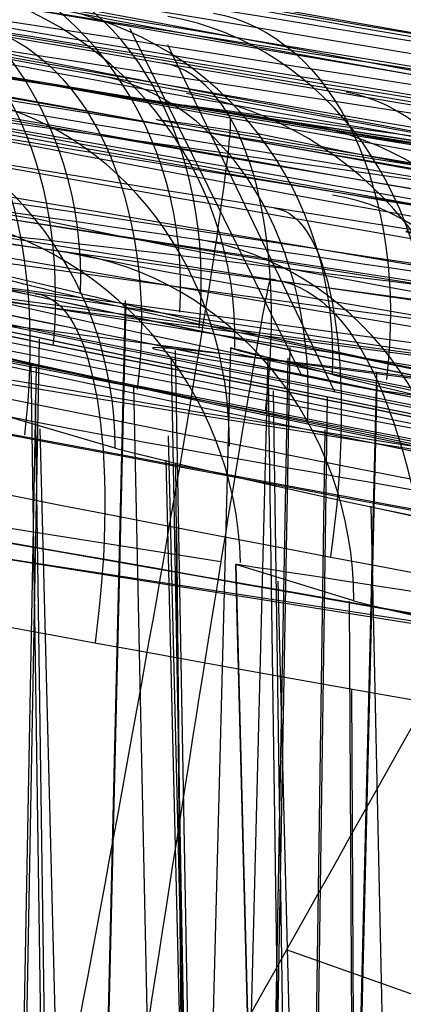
# Model space of a CAD drawing. Extents: x -64 to 57, y 4 to 161.
# Tile 221 of 256: x -3.483 to -3.324, y 156.356 to 156.763. Entities that reach past the tile are written whole.
import ezdxf

# ---------------------------------------------------------------- set-up
doc = ezdxf.new("R2010")
doc.units = 0
doc.layers.add('DEFAULT', color=7, linetype='CONTINUOUS')

msp = doc.modelspace()

# ---------------------------------------------------------------- linework, layer by layer
at = {"layer": 'DEFAULT', "color": 254}
for p, q in [((-4.510758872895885, 156.9657676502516, 48.65100754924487), (-3.120946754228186, 156.7048483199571, 48.65355860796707)), ((-4.510758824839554, 156.9657678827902, 48.65100754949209), (-3.120946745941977, 156.7048483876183, 48.65355860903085)), ((-3.366200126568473, 156.6157004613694, 48.95340301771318), (-3.437371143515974, 156.7595107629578, 48.83953023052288)), ((-3.35262327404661, 156.609101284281, 50.35670484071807), (-3.421758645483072, 156.7528582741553, 50.47310602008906)), ((-2.343954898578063, 156.5635342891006, 39.06276402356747), (-3.490460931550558, 156.7393385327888, 39.06276402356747)), ((-3.490460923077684, 156.7393385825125, 40.15438842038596), (-2.343954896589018, 156.5635342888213, 40.15463069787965)), ((-2.834230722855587, 156.6351390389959, 37.97129582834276), (-3.490460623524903, 156.7393403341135, 37.97089734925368)), ((-3.379241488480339, 156.6558392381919, 37.11835405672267), (-3.818084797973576, 156.7248609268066, 37.1115001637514)), ((-3.39629745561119, 156.7237351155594, 41.21092835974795), (-2.864689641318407, 156.638054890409, 41.2052108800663)), ((-3.499871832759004, 156.6827797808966, 40.29455667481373), (-2.351958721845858, 156.5067550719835, 40.29480303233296)), ((-3.499774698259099, 156.6827717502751, 37.83073778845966), (-2.842762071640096, 156.578448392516, 37.83113530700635)), ((-3.457949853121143, 156.6500619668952, 49.88416706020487), (-3.499612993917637, 156.6598068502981, 49.63162218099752)), ((-3.37924148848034, 156.6558392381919, 37.11835405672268), (-2.353388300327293, 156.5071378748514, 36.86529374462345)), ((-3.439360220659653, 156.6471386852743, 49.32910533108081), (-3.48182295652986, 154.891017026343, 49.31145321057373)), ((-3.439085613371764, 156.6458182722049, 49.93416908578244), (-3.48150183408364, 154.8909480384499, 49.95184768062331)), ((-3.475012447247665, 156.6311845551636, 44.18989747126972), (-3.507059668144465, 154.8946496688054, 44.22215809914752)), ((-3.39583291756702, 156.6275705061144, 52.63160591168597), (-3.441463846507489, 154.8851394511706, 52.63162353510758)), ((-3.395836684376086, 156.6275706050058, 52.63160591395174), (-3.406242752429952, 156.2301788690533, 52.6316099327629)), ((-3.371290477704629, 156.6276669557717, 47.18977967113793), (-3.403556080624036, 154.8796832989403, 47.22224593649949)), ((-3.353720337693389, 156.6164518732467, 52.88551718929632), (-3.39583291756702, 156.6275705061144, 52.63160591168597)), ((-3.380438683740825, 156.6229738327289, 52.78634582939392), (-3.425114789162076, 154.8827834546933, 52.79531983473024)), ((-3.397411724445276, 155.3860541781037, 50.27250281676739), (-3.420259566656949, 156.6233166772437, 50.2957337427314)), ((-3.395795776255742, 155.3863571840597, 49.02418534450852), (-3.418638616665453, 156.6265088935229, 49.00144464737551)), ((-3.37223508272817, 156.6232148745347, 46.07373667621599), (-3.40447004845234, 154.8798145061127, 46.04140925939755)), ((-3.47623609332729, 156.6196033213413, 43.0738500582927), (-3.508134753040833, 154.8948062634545, 43.04187524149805)), ((-3.463267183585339, 155.5874869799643, 44.38584975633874), (-3.478249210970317, 156.6207909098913, 44.40860979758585)), ((-3.365321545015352, 155.5867556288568, 47.38598836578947), (-3.380242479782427, 156.6154214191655, 47.40864213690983)), ((-3.335581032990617, 156.6171409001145, 52.32912292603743), (-3.377682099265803, 154.8760157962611, 52.31162381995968)), ((-3.409231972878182, 155.3853155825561, 53.13939603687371), (-3.435886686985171, 156.6120090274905, 53.15756029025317)), ((-3.335368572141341, 156.6121582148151, 52.93404744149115), (-3.377337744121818, 154.875932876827, 52.95152954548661)), ((-3.846941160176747, 156.6096151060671, 37.40372207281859), (-3.399844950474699, 156.5392131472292, 37.40996107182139)), ((-3.3558831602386, 156.6069463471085, 44.28719757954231), (-3.380959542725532, 154.876461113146, 44.32494099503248)), ((-3.363279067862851, 155.5870973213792, 45.91045357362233), (-3.378050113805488, 156.6098260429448, 45.88838505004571)), ((-2.326886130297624, 156.4641118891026, 37.04135486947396), (-3.333389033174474, 156.6097648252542, 37.28929603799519)), ((-3.461741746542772, 155.5878275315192, 42.91034600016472), (-3.476452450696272, 156.6059252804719, 42.88838174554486)), ((-3.443512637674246, 156.5860707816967, 55.94346411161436), (-3.49210731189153, 156.6002656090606, 55.64840011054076)), ((-3.412919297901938, 156.6016526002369, 40.92715812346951), (-2.885559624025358, 156.5171378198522, 40.92139935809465)), ((-3.44865206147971, 155.5846890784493, 55.82244778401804), (-3.474542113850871, 156.5940239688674, 55.82784554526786)), ((-3.397198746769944, 155.5848322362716, 55.30766402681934), (-3.421479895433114, 156.5911078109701, 55.29775207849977)), ((-3.356885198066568, 156.5936675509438, 42.97600172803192), (-3.381823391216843, 154.8765374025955, 42.93858642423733)), ((-3.398436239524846, 155.5846663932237, 55.98891942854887), (-3.422510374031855, 156.5810580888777, 55.99914245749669)), ((-3.401451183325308, 154.8662199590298, 41.4505481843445), (-3.418538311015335, 156.5795954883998, 41.49242631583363)), ((-3.31649887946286, 155.5845836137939, 56.1429300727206), (-3.337742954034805, 156.5620433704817, 56.1573964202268)), ((-3.401240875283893, 154.8669681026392, 39.84563763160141), (-3.418040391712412, 156.5535931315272, 39.80522424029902)), ((-2.371322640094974, 156.3689685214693, 40.35459973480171), (-3.522648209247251, 156.5455222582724, 40.35435748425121)), ((-2.863591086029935, 156.4408886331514, 37.77132722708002), (-3.522507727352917, 156.5455222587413, 37.77092926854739)), ((-3.392702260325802, 156.4983981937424, 58.64854949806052), (-3.393736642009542, 156.5379493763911, 58.64855751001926)), ((-3.393733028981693, 156.5379494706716, 58.64855751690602), (-3.349594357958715, 154.850100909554, 58.64821559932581)), ((-3.344842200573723, 156.5228482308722, 58.94445958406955), (-3.393733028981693, 156.5379494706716, 58.64855751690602)), ((-3.333013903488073, 154.8476714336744, 58.81884702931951), (-3.376194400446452, 156.5310281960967, 58.82784243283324)), ((-3.338152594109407, 154.8587325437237, 38.50043546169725), (-3.346629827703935, 156.5227702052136, 38.5435706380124)), ((-3.349594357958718, 154.850100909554, 58.648215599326), (-3.392747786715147, 156.5001389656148, 58.64854985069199)), ((-3.337525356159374, 154.8594962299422, 36.79514718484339), (-3.345775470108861, 156.4863590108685, 36.75375861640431)), ((-2.34671458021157, 156.0145742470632, 37.48566768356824), (-3.372763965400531, 156.3785629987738, 37.50210758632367))]:
    msp.add_line(p, q, dxfattribs=at)
at = {"layer": 'DEFAULT', "color": 254, "extrusion": (-0.007706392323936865, 0.0329163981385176, 0.9994283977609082)}
msp.add_arc((-51.81313134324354, -202.6872173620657, 40.91119924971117), 54.27339981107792, 59.16244649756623, 75.47027365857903, dxfattribs=at)
at = {"layer": 'DEFAULT', "color": 254, "extrusion": (-0.009585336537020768, 0.03267403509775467, 0.9994200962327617)}
msp.add_arc((-62.99088180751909, -199.5012943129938, 40.89634588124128), 54.27341004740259, 55.98578140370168, 72.29359930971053, dxfattribs=at)
at = {"layer": 'DEFAULT', "color": 254, "extrusion": (0.09501970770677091, -0.06381249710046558, 0.9934280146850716)}
msp.add_arc((177.8937422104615, 120.7305356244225, 50.11691854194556), 55.31061228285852, 197.0185561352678, 212.3987439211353, dxfattribs=at)
at = {"layer": 'DEFAULT', "color": 254, "extrusion": (0.09314869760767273, -0.06405678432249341, 0.9935894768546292)}
msp.add_arc((176.5649874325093, 122.6700686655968, 50.10443404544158), 55.31061227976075, 197.6522468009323, 213.0324345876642, dxfattribs=at)
at = {"layer": 'DEFAULT', "color": 254, "extrusion": (-0.03204746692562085, 0.08381880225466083, 0.9959655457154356)}
msp.add_arc((-79.84415249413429, -193.6147199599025, 48.30080636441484), 56.73027316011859, 52.68382813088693, 67.5954069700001, dxfattribs=at)
at = {"layer": 'DEFAULT', "color": 254, "extrusion": (-0.03391817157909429, 0.08357813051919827, 0.9959238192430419)}
msp.add_arc((-83.81013263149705, -191.9372177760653, 48.2855709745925), 56.73027316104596, 51.51255833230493, 66.42413717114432, dxfattribs=at)
at = {"layer": 'DEFAULT', "color": 254, "extrusion": (0.001273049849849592, 0.01332156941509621, 0.9999104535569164)}
msp.add_arc((3.87283252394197, 199.5893144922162, 43.29072052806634), 44.0412721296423, 253.6970217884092, 260.4304937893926, dxfattribs=at)
at = {"layer": 'DEFAULT', "color": 254, "extrusion": (0.0005099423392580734, 0.004966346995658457, 0.999987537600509)}
msp.add_arc((3.915156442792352, 200.1180858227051, 41.70287373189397), 44.33475163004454, 253.7459400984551, 260.4586345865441, dxfattribs=at)
at = {"layer": 'DEFAULT', "color": 254, "extrusion": (0.09498617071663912, -0.06353826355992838, 0.9934487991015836)}
msp.add_arc((177.2120157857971, 119.766123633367, 50.24031658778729), 55.19804034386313, 196.8434382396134, 212.2571192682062, dxfattribs=at)
at = {"layer": 'DEFAULT', "color": 254, "extrusion": (0.09311513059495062, -0.06378255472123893, 0.9936102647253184)}
msp.add_arc((175.8945678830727, 121.6972306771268, 50.22783190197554), 55.1980403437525, 197.4768305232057, 212.8905115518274, dxfattribs=at)
at = {"layer": 'DEFAULT', "color": 254, "extrusion": (6.14439629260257e-05, 0.0002434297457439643, 0.9999999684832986)}
msp.add_arc((3.956104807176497, 200.2707816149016, 40.85394418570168), 44.58478084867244, 253.7027605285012, 260.41635341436, dxfattribs=at)
at = {"layer": 'DEFAULT', "color": 254, "extrusion": (-0.03205789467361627, 0.08308525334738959, 0.9960266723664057)}
msp.add_arc((-79.94740843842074, -192.1291243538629, 48.0893955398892), 56.34176278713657, 52.39852871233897, 67.431338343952, dxfattribs=at)
at = {"layer": 'DEFAULT', "color": 254, "extrusion": (-0.03392873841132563, 0.08284456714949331, 0.9959847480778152)}
msp.add_arc((-83.90944403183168, -190.4380776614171, 48.07415637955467), 56.34176278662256, 51.21929719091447, 66.25210682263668, dxfattribs=at)
at = {"layer": 'DEFAULT', "color": 254}
for centre, radius, start, end in [((3.450374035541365, 195.2308191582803, 48.63608295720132), 39.0641588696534, 258.1172117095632, 263.6233968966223), ((-3.439634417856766, 156.2604952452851, 37.12582531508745), 0.3999999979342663, 80.98584928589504, 81.32480723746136)]:
    msp.add_arc(centre, radius, start, end, dxfattribs=at)
at = {"layer": 'DEFAULT', "color": 254, "extrusion": (0.1546222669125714, 0.9877901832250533, -0.01903965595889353)}
msp.add_arc((27.14022411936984, 46.58667601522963, 153.4729347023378), 1.071401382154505, 198.6238180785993, 17.75516165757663, dxfattribs=at)
at = {"layer": 'DEFAULT', "color": 254, "extrusion": (0.1555359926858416, 0.9877311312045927, -0.0139916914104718)}
msp.add_arc((27.18365704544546, 48.8114725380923, 153.6531952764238), 1.07129064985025, 198.7308611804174, 17.88011378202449, dxfattribs=at)
at = {"layer": 'DEFAULT', "color": 254, "extrusion": (0.1505316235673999, 0.9883150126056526, -0.02395132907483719)}
msp.add_arc((26.59931125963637, 44.34181168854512, 153.396671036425), 1.071039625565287, 198.4937340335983, 17.65506614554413, dxfattribs=at)
at = {"layer": 'DEFAULT', "color": 254, "extrusion": (0.1623575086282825, 0.9867206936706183, 0.004723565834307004)}
msp.add_arc((28.34940001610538, 42.91238726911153, 154.3197932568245), 1.07140043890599, 18.61390952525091, 197.7586649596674, dxfattribs=at)
at = {"layer": 'DEFAULT', "color": 254, "extrusion": (0.1549613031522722, 0.9877540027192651, -0.01813903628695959)}
msp.add_arc((27.1412987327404, 46.42939615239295, 153.5177669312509), 0.9455720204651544, 198.7647945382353, 17.92585615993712, dxfattribs=at)
at = {"layer": 'DEFAULT', "color": 254, "extrusion": (0.1558689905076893, 0.9876902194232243, -0.01314869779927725)}
msp.add_arc((27.17844461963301, 48.66279164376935, 153.69892306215), 0.945464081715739, 198.8658418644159, 18.04505305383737, dxfattribs=at)
at = {"layer": 'DEFAULT', "color": 254, "extrusion": (0.162975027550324, 0.9865913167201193, 0.00875866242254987)}
msp.add_arc((28.34919817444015, 45.29047161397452, 154.514702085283), 1.071287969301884, 18.70996327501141, 197.8987548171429, dxfattribs=at)
at = {"layer": 'DEFAULT', "color": 254, "extrusion": (0.157219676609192, 0.9875590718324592, 0.003008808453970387)}
msp.add_arc((27.34629024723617, 49.18471550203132, 154.4110095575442), 1.063128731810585, 290.5416943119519, 249.2497994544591, dxfattribs=at)
at = {"layer": 'DEFAULT', "color": 254, "extrusion": (0.1538389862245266, 0.9880633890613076, -0.00801907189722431)}
msp.add_arc((26.75559659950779, 50.87426210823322, 153.9797988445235), 0.9450304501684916, 198.9540989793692, 18.19488013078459, dxfattribs=at)
at = {"layer": 'DEFAULT', "color": 254, "extrusion": (0.158340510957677, 0.9873845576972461, 0.0001334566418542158)}
msp.add_arc((27.81706745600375, 40.61948555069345, 154.2060971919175), 1.071040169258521, 18.49232539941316, 197.6457468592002, dxfattribs=at)
at = {"layer": 'DEFAULT', "color": 254, "extrusion": (0.1618380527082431, 0.9868133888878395, 0.002789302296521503)}
msp.add_arc((28.21600240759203, 43.19383074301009, 154.263596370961), 0.945572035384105, 18.76186608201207, 197.922680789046, dxfattribs=at)
at = {"layer": 'DEFAULT', "color": 254, "extrusion": (0.1625178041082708, 0.9866807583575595, 0.007003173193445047)}
msp.add_arc((28.21993629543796, 45.5442759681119, 154.4619097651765), 0.9454634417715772, 18.85920735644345, 198.0493193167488, dxfattribs=at)
at = {"layer": 'DEFAULT', "color": 254, "extrusion": (0.1633101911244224, 0.986390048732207, -0.0190906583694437)}
msp.add_arc((28.50490891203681, 46.59225799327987, 153.1815761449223), 0.9695340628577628, 198.6453156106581, 17.62303838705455, dxfattribs=at)
at = {"layer": 'DEFAULT', "color": 254, "extrusion": (0.1642633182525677, 0.9863199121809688, -0.01380554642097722)}
msp.add_arc((28.5544536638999, 48.78158543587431, 153.371758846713), 0.9694047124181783, 198.7263705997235, 17.76563409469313, dxfattribs=at)
at = {"layer": 'DEFAULT', "color": 254, "extrusion": (0.1487314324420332, 0.9888695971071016, -0.003985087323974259)}
msp.add_arc((25.91909011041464, 53.27231744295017, 154.2796199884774), 1.069874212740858, 198.8984828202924, 18.19608665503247, dxfattribs=at)
at = {"layer": 'DEFAULT', "color": 254, "extrusion": (0.3207388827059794, -0.06077172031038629, 0.945216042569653)}
msp.add_arc((153.2453730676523, 47.20878116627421, 36.52232225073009), 0.1499999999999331, 278.6508937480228, 0.4104298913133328, dxfattribs=at)
at = {"layer": 'DEFAULT', "color": 254, "extrusion": (0.1601644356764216, 0.9870284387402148, 0.01105507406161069)}
msp.add_arc((27.74854481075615, 47.91830724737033, 154.7473445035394), 0.945029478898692, 18.94566212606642, 198.2044320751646, dxfattribs=at)
at = {"layer": 'DEFAULT', "color": 254, "extrusion": (0.1432212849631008, 0.9892842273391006, -0.0283616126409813)}
msp.add_arc((25.55404480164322, 42.02206059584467, 153.4343502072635), 1.070205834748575, 198.377855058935, 17.61498446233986, dxfattribs=at)
at = {"layer": 'DEFAULT', "color": 254, "extrusion": (-0.446094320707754, 0.07990427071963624, 0.8914118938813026)}
msp.add_arc((-153.5662553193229, -5.432644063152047, 57.96907587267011), 0.1500000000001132, 97.54896203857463, 179.8581599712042, dxfattribs=at)
at = {"layer": 'DEFAULT', "color": 254, "extrusion": (0.1490585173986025, 0.9888229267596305, -0.003282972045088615)}
msp.add_arc((25.90218966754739, 53.14473257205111, 154.3249423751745), 0.9443555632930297, 199.0377676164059, 18.36276778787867, dxfattribs=at)
at = {"layer": 'DEFAULT', "color": 254, "extrusion": (0.1509269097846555, 0.9885344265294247, -0.004555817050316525)}
msp.add_arc((26.75310539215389, 38.34256798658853, 154.1888707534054), 1.070207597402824, 18.38448176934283, 197.5937696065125, dxfattribs=at)
at = {"layer": 'DEFAULT', "color": 254, "extrusion": (0.1707536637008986, 0.9853056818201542, 0.003987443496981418)}
msp.add_arc((29.66929077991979, 43.02530773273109, 153.997236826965), 0.9697539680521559, 18.88879533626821, 197.3733384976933, dxfattribs=at)
at = {"layer": 'DEFAULT', "color": 254, "extrusion": (0.6541232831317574, -0.1160936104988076, 0.7474255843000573)}
msp.add_arc((153.6139668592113, 54.43997899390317, 14.82665721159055), 0.149999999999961, 276.0480139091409, 359.7883678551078, dxfattribs=at)
at = {"layer": 'DEFAULT', "color": 254, "extrusion": (0.1589996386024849, 0.9869800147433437, -0.02428096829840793)}
msp.add_arc((27.9296034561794, 44.38941175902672, 153.1042110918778), 0.9691275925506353, 198.5412781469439, 17.51001896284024, dxfattribs=at)
at = {"layer": 'DEFAULT', "color": 254, "extrusion": (0.1652033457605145, 0.9860905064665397, -0.01825835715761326)}
msp.add_arc((28.74861236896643, 46.44467856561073, 153.1754607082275), 0.840688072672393, 198.7780689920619, 17.78540341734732, dxfattribs=at)
at = {"layer": 'DEFAULT', "color": 254, "extrusion": (0.1714553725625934, 0.9851559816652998, 0.008411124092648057)}
msp.add_arc((29.68244678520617, 45.34434529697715, 154.2054777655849), 0.9696324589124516, 18.9949761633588, 197.4951134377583, dxfattribs=at)
at = {"layer": 'DEFAULT', "color": 254, "extrusion": (0.1661576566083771, 0.9860136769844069, -0.01298699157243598)}
msp.add_arc((28.79300106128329, 48.63611104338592, 153.3682603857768), 0.8405631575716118, 198.8504986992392, 17.92428540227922, dxfattribs=at)
at = {"layer": 'DEFAULT', "color": 254, "extrusion": (0.1554077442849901, 0.9877175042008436, 0.01620385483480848)}
msp.add_arc((26.96909844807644, 50.1376899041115, 155.14440948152), 1.069871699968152, 18.87816786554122, 198.2211447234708, dxfattribs=at)
at = {"layer": 'DEFAULT', "color": 254, "extrusion": (-0.0671547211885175, 0.005043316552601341, 0.9977298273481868)}
msp.add_arc((-155.926336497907, -11.68887093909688, 53.47767841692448), 0.1499999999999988, 92.7840184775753, 173.7998227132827, dxfattribs=at)
at = {"layer": 'DEFAULT', "color": 254, "extrusion": (0.1654877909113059, 0.9862070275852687, 0.003080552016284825)}
msp.add_arc((28.6457489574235, 49.17412695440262, 154.1379467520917), 0.9590670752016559, 290.1457117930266, 248.7065242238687, dxfattribs=at)
at = {"layer": 'DEFAULT', "color": 254, "extrusion": (0.1665308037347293, 0.9860358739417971, -0.0008641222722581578)}
msp.add_arc((29.10454506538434, 40.77166433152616, 153.8853561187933), 0.969332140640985, 18.75614384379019, 197.2844476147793, dxfattribs=at)
at = {"layer": 'DEFAULT', "color": 254, "extrusion": (0.1639851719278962, 0.9864335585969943, -0.007595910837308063)}
msp.add_arc((28.34778098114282, 50.80858488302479, 153.6714286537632), 0.8400594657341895, 198.9103979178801, 18.09892061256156, dxfattribs=at)
at = {"layer": 'DEFAULT', "color": 254, "extrusion": (0.7510686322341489, -0.1372549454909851, -0.6457994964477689)}
msp.add_arc((153.4321748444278, 14.55256028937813, -53.78290304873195), 0.1500000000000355, 359.6783052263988, 81.75030543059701, dxfattribs=at)
at = {"layer": 'DEFAULT', "color": 254, "extrusion": (0.1718109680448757, 0.9851280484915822, 0.001928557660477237)}
msp.add_arc((29.78192690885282, 43.32567646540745, 153.8862695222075), 0.8407073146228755, 19.06211520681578, 197.4950583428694, dxfattribs=at)
at = {"layer": 'DEFAULT', "color": 254, "extrusion": (0.1725409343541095, 0.9849812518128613, 0.006446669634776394)}
msp.add_arc((29.79385560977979, 45.63049133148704, 154.0948731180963), 0.8405874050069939, 19.16401398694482, 197.6082922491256, dxfattribs=at)
at = {"layer": 'DEFAULT', "color": 254, "extrusion": (0.3223600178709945, -0.06400359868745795, 0.944450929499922)}
msp.add_arc((152.9409509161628, 49.44192829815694, 38.84265398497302), 0.1500000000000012, 279.1175493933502, 1.29074330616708, dxfattribs=at)
at = {"layer": 'DEFAULT', "color": 254, "extrusion": (0.155009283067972, 0.9878058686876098, 0.01454949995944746)}
msp.add_arc((26.83785692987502, 50.3763166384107, 155.088821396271), 0.9443544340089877, 19.02787702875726, 198.3765554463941, dxfattribs=at)
at = {"layer": 'DEFAULT', "color": 254, "extrusion": (0.7494823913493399, -0.1355960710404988, -0.6479890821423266)}
msp.add_arc((153.5058461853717, 14.72230917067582, -53.56384823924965), 0.1499999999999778, 359.6529271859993, 84.81367003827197, dxfattribs=at)
at = {"layer": 'DEFAULT', "color": 254, "extrusion": (0.7502219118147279, -0.1376032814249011, -0.6467089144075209)}
msp.add_arc((153.4073924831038, 12.21851825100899, -51.95782026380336), 0.1500000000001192, 359.2540557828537, 84.7359510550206, dxfattribs=at)
at = {"layer": 'DEFAULT', "color": 254, "extrusion": (-0.4445237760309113, 0.07286368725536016, 0.8927986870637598)}
msp.add_arc((-153.996679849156, -2.135370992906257, 59.56088216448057), 0.1499999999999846, 96.80259122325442, 179.2245316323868, dxfattribs=at)
at = {"layer": 'DEFAULT', "color": 254, "extrusion": (0.1413352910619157, 0.989961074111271, 0.001186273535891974)}
msp.add_arc((24.66192428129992, 55.47317259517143, 154.7198112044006), 1.068698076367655, 198.9449250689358, 18.3696997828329, dxfattribs=at)
at = {"layer": 'DEFAULT', "color": 254, "extrusion": (0.1571164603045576, 0.987574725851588, -0.003252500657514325)}
msp.add_arc((27.23607727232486, 53.15989952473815, 154.0490928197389), 0.9677773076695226, 198.8408147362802, 18.13167201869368, dxfattribs=at)
at = {"layer": 'DEFAULT', "color": 254, "extrusion": (0.1699676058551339, 0.9853903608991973, 0.01080969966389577)}
msp.add_arc((29.28814399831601, 47.95759026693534, 154.4058046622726), 0.8404657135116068, 19.24847643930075, 197.7627707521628, dxfattribs=at)
at = {"layer": 'DEFAULT', "color": 254, "extrusion": (0.151297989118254, 0.9880639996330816, -0.02895602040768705)}
msp.add_arc((26.82303283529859, 42.10998613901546, 153.1513961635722), 0.9681858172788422, 198.447926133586, 17.46401043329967, dxfattribs=at)
at = {"layer": 'DEFAULT', "color": 254, "extrusion": (0.8834298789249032, -0.1512087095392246, 0.4434947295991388)}
msp.add_arc((153.7709625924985, 53.19718021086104, -6.946864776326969), 0.1499999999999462, 275.8665951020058, 359.5990262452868, dxfattribs=at)
at = {"layer": 'DEFAULT', "color": 254, "extrusion": (0.1416432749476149, 0.989916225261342, 0.00174631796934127)}
msp.add_arc((24.63657526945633, 55.36725157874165, 154.7608188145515), 0.9434589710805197, 199.0814730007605, 18.53042519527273, dxfattribs=at)
at = {"layer": 'DEFAULT', "color": 254, "extrusion": (0.1587475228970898, 0.987302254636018, -0.005786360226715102)}
msp.add_arc((27.98246953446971, 38.5298603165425, 153.8810528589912), 0.9683662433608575, 18.63034432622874, 197.2668549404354, dxfattribs=at)
at = {"layer": 'DEFAULT', "color": 254, "extrusion": (0.1589282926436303, 0.9872869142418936, -0.002519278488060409)}
msp.add_arc((27.45101055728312, 53.02743667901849, 154.0523398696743), 0.8392594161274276, 198.9646832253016, 18.29740526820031, dxfattribs=at)
at = {"layer": 'DEFAULT', "color": 254, "extrusion": (0.6542066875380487, -0.1199975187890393, 0.7467356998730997)}
msp.add_arc((153.3956626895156, 59.13422684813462, 18.77238065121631), 0.1499999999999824, 279.3208731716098, 0.7324174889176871, dxfattribs=at)
at = {"layer": 'DEFAULT', "color": 254, "extrusion": (0.8834644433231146, -0.1455764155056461, 0.4453067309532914)}
msp.add_arc((153.9270546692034, 50.14194826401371, -7.407151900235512), 0.1499999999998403, 275.7208664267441, 359.2579277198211, dxfattribs=at)
at = {"layer": 'DEFAULT', "color": 254, "extrusion": (-0.06553808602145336, -0.0008287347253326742, 0.9978497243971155)}
msp.add_arc((-156.6160164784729, 2.185528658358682, 55.54682443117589), 0.1500000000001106, 87.77614493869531, 169.2730744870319, dxfattribs=at)
at = {"layer": 'DEFAULT', "color": 254, "extrusion": (0.7499184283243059, -0.1259974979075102, -0.6494204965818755)}
msp.add_arc((153.8621456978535, 20.41587719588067, -55.92976284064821), 0.1500000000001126, 0.4397566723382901, 82.25719709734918, dxfattribs=at)
at = {"layer": 'DEFAULT', "color": 254, "extrusion": (0.1635029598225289, 0.986408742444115, 0.01626576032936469)}
msp.add_arc((28.24202087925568, 50.12975306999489, 154.8773421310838), 0.9679980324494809, 19.14889882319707, 197.8287992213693, dxfattribs=at)
at = {"layer": 'DEFAULT', "color": 254, "extrusion": (0.3212225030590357, -0.06730256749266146, 0.9446091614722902)}
msp.add_arc((152.5191509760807, 52.02252517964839, 41.19993037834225), 0.1500000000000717, 282.7010959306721, 2.306730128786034, dxfattribs=at)
at = {"layer": 'DEFAULT', "color": 254, "extrusion": (0.1473257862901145, 0.9889017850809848, 0.01919302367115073)}
msp.add_arc((25.60528188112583, 52.67121011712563, 155.5407206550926), 1.068696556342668, 18.93175556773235, 198.3899706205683, dxfattribs=at)
at = {"layer": 'DEFAULT', "color": 254, "extrusion": (-0.4456400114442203, 0.06558504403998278, 0.8928065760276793)}
msp.add_arc((-154.4003328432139, 1.380056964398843, 61.10452039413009), 0.1500000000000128, 98.94941041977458, 178.5115651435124, dxfattribs=at)
at = {"layer": 'DEFAULT', "color": 254, "extrusion": (0.9821779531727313, -0.1865710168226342, 0.02275354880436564)}
msp.add_arc((152.9368112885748, 41.94644647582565, -31.6381802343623), 0.3998621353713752, 268.3860407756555, 359.3152452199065, dxfattribs=at)
at = {"layer": 'DEFAULT', "color": 254, "extrusion": (0.3235959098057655, -0.06586359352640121, 0.9439002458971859)}
msp.add_arc((152.750230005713, 51.08446459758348, 41.3876022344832), 0.1499999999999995, 279.3717806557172, 2.128826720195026, dxfattribs=at)
at = {"layer": 'DEFAULT', "color": 254, "extrusion": (0.1469636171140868, 0.9889853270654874, 0.01759880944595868)}
msp.add_arc((25.47418145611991, 52.90085393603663, 155.4837614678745), 0.9434582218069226, 19.07483484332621, 198.5430484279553, dxfattribs=at)
at = {"layer": 'DEFAULT', "color": 254, "extrusion": (0.1645097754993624, 0.986268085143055, 0.01455328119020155)}
msp.add_arc((28.33004922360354, 50.37780726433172, 154.7772783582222), 0.8396606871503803, 19.32098266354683, 197.9458558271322, dxfattribs=at)
at = {"layer": 'DEFAULT', "color": 254, "extrusion": (0.1492534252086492, 0.9887970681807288, 0.001942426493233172)}
msp.add_arc((25.90564837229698, 55.35759212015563, 154.5154574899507), 0.9664193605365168, 198.8683804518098, 18.32892455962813, dxfattribs=at)
at = {"layer": 'DEFAULT', "color": 254, "extrusion": (0.1812733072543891, 0.9830616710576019, -0.02701368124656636)}
msp.add_arc((31.3059536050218, 47.79531285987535, 152.1626710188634), 0.9309413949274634, 199.1457007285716, 358.7891795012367, dxfattribs=at)
at = {"layer": 'DEFAULT', "color": 254, "extrusion": (0.182418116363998, 0.9829819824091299, -0.02168070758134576)}
msp.add_arc((31.38425624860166, 49.98203209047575, 152.331266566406), 0.9310216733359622, 199.2534599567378, 358.7853725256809, dxfattribs=at)
at = {"layer": 'DEFAULT', "color": 254, "extrusion": (0.1861393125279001, 0.98246714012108, 0.01051070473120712)}
msp.add_arc((32.06075656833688, 42.01829291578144, 153.6930919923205), 0.930670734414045, 19.16792839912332, 178.812549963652, dxfattribs=at)
at = {"layer": 'DEFAULT', "color": 254, "extrusion": (0.1859833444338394, 0.9825098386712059, 0.009198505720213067)}
msp.add_arc((32.03595134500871, 42.22225043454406, 153.6427272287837), 0.9299968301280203, 19.02867758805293, 178.9568041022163, dxfattribs=at)
at = {"layer": 'DEFAULT', "color": 254, "extrusion": (0.1313110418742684, 0.991323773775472, 0.005880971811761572)}
msp.add_arc((22.99396652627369, 57.7444241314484, 155.1999383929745), 1.067317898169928, 198.9676711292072, 18.52571516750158, dxfattribs=at)
at = {"layer": 'DEFAULT', "color": 254, "extrusion": (0.1868287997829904, 0.9822658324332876, 0.01577447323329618)}
msp.add_arc((32.0734392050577, 44.20875034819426, 153.9537429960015), 0.9306230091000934, 19.26087343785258, 178.8250106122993, dxfattribs=at)
at = {"layer": 'DEFAULT', "color": 254, "extrusion": (0.1865966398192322, 0.982337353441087, 0.01396488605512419)}
msp.add_arc((32.03626747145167, 44.48996088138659, 153.8808781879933), 0.929874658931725, 19.09620009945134, 178.9944557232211, dxfattribs=at)
at = {"layer": 'DEFAULT', "color": 254, "extrusion": (0.1509807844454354, 0.9885332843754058, 0.002597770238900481)}
msp.add_arc((26.10194796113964, 55.23701931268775, 154.5218598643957), 0.8381954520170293, 198.9873983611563, 18.49221187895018, dxfattribs=at)
at = {"layer": 'DEFAULT', "color": 254, "extrusion": (0.6553256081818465, -0.1174401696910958, 0.7461609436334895)}
msp.add_arc((153.4920056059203, 60.60167573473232, 21.4484341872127), 0.1500000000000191, 279.1368315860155, 1.137130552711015, dxfattribs=at)
at = {"layer": 'DEFAULT', "color": 254, "extrusion": (0.1314985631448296, 0.9912983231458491, 0.005980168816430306)}
msp.add_arc((22.94417196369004, 57.70985084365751, 155.2198343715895), 0.9424193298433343, 199.0613489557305, 18.62739302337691, dxfattribs=at)
at = {"layer": 'DEFAULT', "color": 254, "extrusion": (0.9386440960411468, -0.1558514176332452, -0.3076647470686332)}
msp.add_arc((153.8659482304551, 28.79571495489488, -39.78537018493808), 0.1500000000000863, 359.1355955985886, 85.57062725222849, dxfattribs=at)
at = {"layer": 'DEFAULT', "color": 254, "extrusion": (0.1764121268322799, 0.98379368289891, -0.03207414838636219)}
msp.add_arc((30.64568213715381, 45.56944661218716, 152.1361964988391), 0.9300594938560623, 198.9964852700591, 358.8407695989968, dxfattribs=at)
at = {"layer": 'DEFAULT', "color": 254, "extrusion": (0.1820898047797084, 0.9830944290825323, 0.01920016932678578)}
msp.add_arc((31.23456165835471, 46.67941335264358, 154.3155046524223), 0.9281861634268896, 0.8881889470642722, 178.927841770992, dxfattribs=at)
at = {"layer": 'DEFAULT', "color": 254, "extrusion": (0.19830404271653, 0.9801391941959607, -0.00163298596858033)}
msp.add_arc((33.77229021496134, 49.90463879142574, 152.7583341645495), 0.9140808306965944, 289.5667025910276, 359.5585675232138, dxfattribs=at)
at = {"layer": 'DEFAULT', "color": 254, "extrusion": (0.1821525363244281, 0.9830815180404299, 0.01926609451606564)}
msp.add_arc((31.24410679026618, 46.6695527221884, 154.3166424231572), 0.9279022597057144, 0.8715393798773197, 178.9446349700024, dxfattribs=at)
at = {"layer": 'DEFAULT', "color": 254, "extrusion": (0.1979199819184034, 0.9802160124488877, -0.002061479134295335)}
msp.add_arc((33.71296786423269, 49.96913639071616, 152.7506410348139), 0.9129745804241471, 289.5552752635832, 359.6198691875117, dxfattribs=at)
at = {"layer": 'DEFAULT', "color": 254, "extrusion": (-0.06680106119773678, -0.006644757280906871, 0.997744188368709)}
msp.add_arc((-156.1166644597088, 15.87573928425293, 57.6440237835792), 0.1499999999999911, 85.82799530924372, 165.173541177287, dxfattribs=at)
at = {"layer": 'DEFAULT', "color": 254, "extrusion": (0.1550377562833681, 0.9877158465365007, 0.01951155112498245)}
msp.add_arc((26.81804223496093, 52.62360940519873, 155.3092752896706), 0.966627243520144, 19.1901103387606, 198.0147836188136, dxfattribs=at)
at = {"layer": 'DEFAULT', "color": 254, "extrusion": (0.1816446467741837, 0.9833533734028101, 0.00462226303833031)}
msp.add_arc((31.45256687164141, 39.92238862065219, 153.5429777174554), 0.9299466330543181, 19.0401441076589, 178.8410122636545, dxfattribs=at)
at = {"layer": 'DEFAULT', "color": 254, "extrusion": (0.1815657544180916, 0.9833713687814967, 0.003824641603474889)}
msp.add_arc((31.44014146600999, 40.04670351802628, 153.5134571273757), 0.9293642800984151, 18.93077879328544, 178.9554762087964, dxfattribs=at)
at = {"layer": 'DEFAULT', "color": 254, "extrusion": (0.1853009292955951, 0.9823322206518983, -0.02621018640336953)}
msp.add_arc((31.88103027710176, 47.6499463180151, 152.0771133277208), 0.8043199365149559, 199.3429528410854, 358.8627268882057, dxfattribs=at)
at = {"layer": 'DEFAULT', "color": 254, "extrusion": (0.1864537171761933, 0.9822446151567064, -0.0207491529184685)}
msp.add_arc((31.95515635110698, 49.81755556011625, 152.2549174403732), 0.8043683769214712, 199.4450665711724, 358.8572857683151, dxfattribs=at)
at = {"layer": 'DEFAULT', "color": 254, "extrusion": (-0.4445221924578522, 0.05618239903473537, 0.8940042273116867)}
msp.add_arc((-154.858470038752, 5.475827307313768, 62.33113580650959), 0.1500000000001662, 97.91058430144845, 177.9288349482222, dxfattribs=at)
at = {"layer": 'DEFAULT', "color": 254, "extrusion": (0.1898499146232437, 0.9817777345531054, 0.008336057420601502)}
msp.add_arc((32.58577437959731, 42.33731032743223, 153.4843843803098), 0.804130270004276, 19.33417408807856, 178.8592897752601, dxfattribs=at)
at = {"layer": 'DEFAULT', "color": 254, "extrusion": (0.1898683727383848, 0.9817765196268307, 0.00805397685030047)}
msp.add_arc((32.58873223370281, 42.38114840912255, 153.4717482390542), 0.8038129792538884, 19.30143948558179, 178.8972105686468, dxfattribs=at)
at = {"layer": 'DEFAULT', "color": 254, "extrusion": (0.1905898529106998, 0.9815731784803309, 0.01376964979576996)}
msp.add_arc((32.60075763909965, 44.50264778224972, 153.7478525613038), 0.8040833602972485, 19.42081790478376, 178.8726123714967, dxfattribs=at)
at = {"layer": 'DEFAULT', "color": 254, "extrusion": (0.1905989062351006, 0.9815761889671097, 0.013425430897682)}
msp.add_arc((32.60217265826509, 44.55614621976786, 153.7321540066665), 0.803760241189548, 19.38589220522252, 178.9127112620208, dxfattribs=at)
at = {"layer": 'DEFAULT', "color": 254, "extrusion": (0.1366788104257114, 0.9903727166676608, 0.02192680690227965)}
msp.add_arc((23.83985084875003, 55.24153376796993, 155.9789761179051), 1.067317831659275, 18.97108340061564, 198.5309828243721, dxfattribs=at)
at = {"layer": 'DEFAULT', "color": 254, "extrusion": (0.3221779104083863, -0.06758045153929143, 0.9442638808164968)}
msp.add_arc((152.4693078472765, 52.98350477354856, 44.0036051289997), 0.1500000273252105, 282.7097149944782, 3.061528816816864, dxfattribs=at)
at = {"layer": 'DEFAULT', "color": 254, "extrusion": (0.1841143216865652, 0.9827906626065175, -0.01498098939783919)}
msp.add_arc((31.48266952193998, 51.93864415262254, 152.5759356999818), 0.8038033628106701, 199.5160897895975, 358.8981720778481, dxfattribs=at)
at = {"layer": 'DEFAULT', "color": 254, "extrusion": (0.9885144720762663, -0.1508259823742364, 0.009521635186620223)}
msp.add_arc((153.9539537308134, 37.38093601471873, -26.61477253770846), 0.4000000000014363, 8.427198e-10, 91.60060128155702, dxfattribs=at)
at = {"layer": 'DEFAULT', "color": 254, "extrusion": (0.9885144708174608, -0.1508259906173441, 0.009521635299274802)}
msp.add_arc((153.9539535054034, 37.380936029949, -26.61477382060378), 0.4000000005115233, 358.9297103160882, 4.2878966e-09, dxfattribs=at)
at = {"layer": 'DEFAULT', "color": 254, "extrusion": (0.9441183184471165, -0.1497726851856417, -0.2936132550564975)}
msp.add_arc((153.7917108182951, 27.30360024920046, -37.5516102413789), 0.4000000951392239, 358.8804062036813, 359.9999998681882, dxfattribs=at)
at = {"layer": 'DEFAULT', "color": 254, "extrusion": (0.9441183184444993, -0.1497726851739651, -0.2936132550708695)}
msp.add_arc((153.7917108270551, 27.30360020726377, -37.55161024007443), 0.4000000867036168, 5.8697576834e-06, 51.74014636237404, dxfattribs=at)
at = {"layer": 'DEFAULT', "color": 254, "extrusion": (0.1746974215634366, 0.9845652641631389, -0.01058543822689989)}
msp.add_arc((29.97405461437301, 54.28910706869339, 153.0466534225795), 0.9290546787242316, 199.3680499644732, 358.9046738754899, dxfattribs=at)
at = {"layer": 'DEFAULT', "color": 254, "extrusion": (0.9399695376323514, -0.1487768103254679, -0.3071200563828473)}
msp.add_arc((154.0304039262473, 26.29289107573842, -37.82537475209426), 0.1499999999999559, 358.8520842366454, 85.71381771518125, dxfattribs=at)
at = {"layer": 'DEFAULT', "color": 254, "extrusion": (0.1878086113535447, 0.9820244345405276, 0.0188662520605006)}
msp.add_arc((32.06440806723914, 46.71682662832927, 154.1258830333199), 0.8034443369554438, 19.47957198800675, 178.9291785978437, dxfattribs=at)
at = {"layer": 'DEFAULT', "color": 254, "extrusion": (0.1878107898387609, 0.9820312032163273, 0.01848845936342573)}
msp.add_arc((32.06467920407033, 46.77563228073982, 154.1080899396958), 0.8031239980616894, 19.44447390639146, 178.9693736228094, dxfattribs=at)
at = {"layer": 'DEFAULT', "color": 254, "extrusion": (0.1678027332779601, 0.985146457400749, -0.03645133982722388)}
msp.add_arc((29.39802489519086, 43.24342511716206, 152.260826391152), 0.9284242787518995, 198.8440407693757, 358.9375682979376, dxfattribs=at)
at = {"layer": 'DEFAULT', "color": 254, "extrusion": (0.1386678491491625, 0.990315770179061, 0.006775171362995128)}
msp.add_arc((24.14956905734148, 57.60744945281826, 155.0327092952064), 0.9648273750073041, 198.8717482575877, 18.51291744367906, dxfattribs=at)
at = {"layer": 'DEFAULT', "color": 254, "extrusion": (0.1732747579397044, 0.9848723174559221, -0.001541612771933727)}
msp.add_arc((30.23856084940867, 37.86954330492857, 153.5150318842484), 0.9284427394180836, 18.89925938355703, 178.922757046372, dxfattribs=at)
at = {"layer": 'DEFAULT', "color": 254, "extrusion": (0.1732617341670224, 0.9848740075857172, -0.001886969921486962)}
msp.add_arc((30.23661246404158, 37.92379085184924, 153.5022485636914), 0.9279816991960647, 18.82865390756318, 178.99837734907, dxfattribs=at)
at = {"layer": 'DEFAULT', "color": 254, "extrusion": (0.1780398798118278, 0.9837159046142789, 0.02459309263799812)}
msp.add_arc((30.50551832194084, 48.84350916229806, 154.7568250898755), 0.9284454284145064, 19.34207564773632, 178.977915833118, dxfattribs=at)
at = {"layer": 'DEFAULT', "color": 254, "extrusion": (0.1777551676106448, 0.9838179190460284, 0.02248115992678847)}
msp.add_arc((30.45953844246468, 49.17279042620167, 154.6620026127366), 0.9277263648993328, 19.18265849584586, 179.1415337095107, dxfattribs=at)
at = {"layer": 'DEFAULT', "color": 254, "extrusion": (0.17856125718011, 0.9838831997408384, -0.009472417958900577)}
msp.add_arc((30.50752796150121, 54.09762813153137, 152.9983224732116), 0.8027235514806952, 199.5607996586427, 358.9769922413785, dxfattribs=at)
at = {"layer": 'DEFAULT', "color": 254, "extrusion": (0.1437559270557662, 0.9893655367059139, 0.02213748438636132)}
msp.add_arc((24.9527210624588, 55.21070874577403, 155.7726346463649), 0.965019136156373, 19.20127745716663, 198.1922872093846, dxfattribs=at)
at = {"layer": 'DEFAULT', "color": 254, "extrusion": (0.1817489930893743, 0.9830720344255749, 0.0231663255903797)}
msp.add_arc((31.01413275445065, 49.04968766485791, 154.5808817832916), 0.8023071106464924, 19.51352506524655, 179.0208283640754, dxfattribs=at)
at = {"layer": 'DEFAULT', "color": 254, "extrusion": (0.1817410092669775, 0.9830833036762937, 0.02274694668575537)}
msp.add_arc((31.0127446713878, 49.11508993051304, 154.5604944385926), 0.8019939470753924, 19.47835189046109, 179.0609354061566, dxfattribs=at)
at = {"layer": 'DEFAULT', "color": 254, "extrusion": (0.1660817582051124, 0.9860997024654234, -0.004922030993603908)}
msp.add_arc((28.52532735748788, 56.42086063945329, 153.5695968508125), 0.9271792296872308, 199.3686363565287, 359.0172153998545, dxfattribs=at)
at = {"layer": 'DEFAULT', "color": 254, "extrusion": (0.1688096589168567, 0.9852429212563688, 0.0282787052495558)}
msp.add_arc((28.96363704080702, 51.26612701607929, 155.2760283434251), 0.9265564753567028, 19.34698725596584, 179.084753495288, dxfattribs=at)
at = {"layer": 'DEFAULT', "color": 254, "extrusion": (0.1688412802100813, 0.9852386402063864, 0.02823904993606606)}
msp.add_arc((28.96875338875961, 51.27255213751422, 155.2730306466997), 0.9262783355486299, 19.33740593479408, 179.0992735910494, dxfattribs=at)
at = {"layer": 'DEFAULT', "color": 254, "extrusion": (0.1544487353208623, 0.9880006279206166, 0.0005893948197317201)}
msp.add_arc((26.6053131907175, 58.57138911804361, 154.1700017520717), 0.9248915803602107, 199.3309410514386, 359.1519893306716, dxfattribs=at)
at = {"layer": 'DEFAULT', "color": 254, "extrusion": (0.1564946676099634, 0.9871913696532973, 0.03102609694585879)}
msp.add_arc((26.93809716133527, 53.83034426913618, 155.8233714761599), 0.9242613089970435, 19.30689827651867, 179.2194828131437, dxfattribs=at)
at = {"layer": 'DEFAULT', "color": 254, "extrusion": (0.1565224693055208, 0.987187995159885, 0.03099320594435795)}
msp.add_arc((26.94261241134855, 53.83572034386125, 155.8208115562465), 0.9239972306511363, 19.2978969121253, 179.2332178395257, dxfattribs=at)
at = {"layer": 'DEFAULT', "color": 254, "extrusion": (0.8714518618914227, -0.490480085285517, -0.0009686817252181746)}
msp.add_arc((134.4864904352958, 37.04866191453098, -79.67609996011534), 0.4000000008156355, 48.64256590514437, 91.69008911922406, dxfattribs=at)
at = {"layer": 'DEFAULT', "color": 254, "extrusion": (-0.03204160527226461, 0.08408157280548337, 0.9959435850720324)}
msp.add_arc((-78.9853770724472, -192.0066252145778, 48.14319371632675), 56.86881920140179, 52.78553650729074, 67.6535053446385, dxfattribs=at)
at = {"layer": 'DEFAULT', "color": 254, "extrusion": (-0.03391225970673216, 0.08384090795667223, 0.9959019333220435)}
msp.add_arc((-82.90931824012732, -190.351120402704, 48.12795999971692), 56.86882051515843, 51.6170827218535, 66.48505121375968, dxfattribs=at)
at = {"layer": 'DEFAULT', "color": 254, "extrusion": (-0.0323790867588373, 0.07748151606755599, 0.9964678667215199)}
msp.add_arc((-83.55384535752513, -186.3198460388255, 47.87498420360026), 53.18723816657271, 50.658186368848, 65.99903070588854, dxfattribs=at)
at = {"layer": 'DEFAULT', "color": 254, "extrusion": (-0.03425094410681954, 0.07724073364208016, 0.9964239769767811)}
msp.add_arc((-87.59273895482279, -184.4614586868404, 47.85971045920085), 53.18723816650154, 49.41766701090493, 64.75851134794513, dxfattribs=at)

doc.saveas('drawing.dxf')
